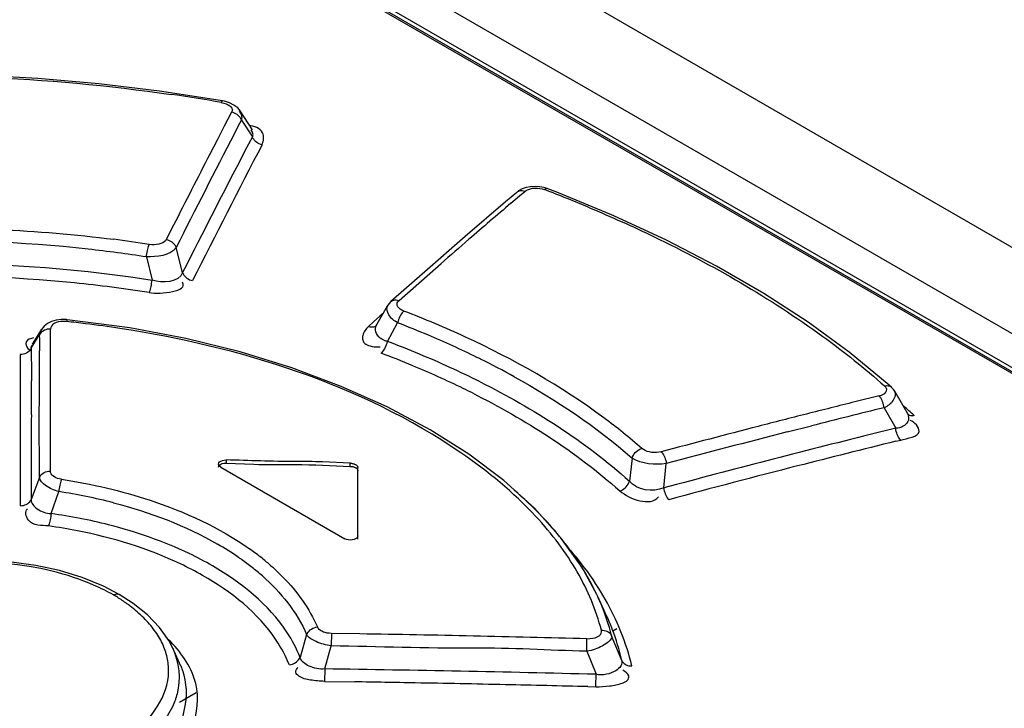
# Model space of a CAD drawing. Header units: inches. Extents: x 0 to 166, y 0 to 117.
# Tile 55 of 73: x 138.35 to 138.858, y 29.096 to 29.451. Entities that reach past the tile are written whole.
import ezdxf

# ---------------------------------------------------------------- set-up
doc = ezdxf.new("R2010")
doc.units = ezdxf.units.IN
doc.header["$LTSCALE"] = 9.1053149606
doc.header["$MEASUREMENT"] = 0
doc.layers.get('0').update_dxf_attribs({"linetype": 'CONTINUOUS'})

msp = doc.modelspace()

# ---------------------------------------------------------------- linework, layer by layer
at = {"color": 7, "linetype": 'CONTINUOUS'}
for p, q in [((137.5316959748, 30.1018543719), (143.4226457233, 26.7007899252)), ((137.4671768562, 30.0739036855), (139.2391270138, 29.0508909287)), ((137.4688327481, 30.0739385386), (139.2407829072, 29.0509257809)), ((139.3382200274, 29.0141926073), (137.5146957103, 30.0669810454)), ((139.3211573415, 29.0065313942), (137.4966575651, 30.0598830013)), ((138.4546861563, 29.4092609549), (138.4222260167, 29.4142677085)), ((138.4593446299, 29.4034545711), (138.4556029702, 29.3962431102)), ((138.4701946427, 29.3943611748), (138.4637831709, 29.4040992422)), ((138.4606566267, 29.3921382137), (138.4635812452, 29.3977879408)), ((138.4635812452, 29.3977879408), (138.4643914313, 29.3993505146)), ((138.4643914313, 29.3993505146), (138.4700721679, 29.3907307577)), ((138.4556029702, 29.3962431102), (138.4518604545, 29.3890066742)), ((138.4518604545, 29.3890066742), (138.4481170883, 29.3817452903)), ((138.4700721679, 29.3907307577), (138.466071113, 29.3830464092)), ((138.6065200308, 29.3620044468), (138.6007674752, 29.3571096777)), ((138.6080279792, 29.3602284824), (138.6107405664, 29.3625327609)), ((138.6281822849, 29.3617482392), (138.6225678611, 29.3639139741)), ((138.656643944, 29.3499763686), (138.6281822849, 29.3617482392)), ((138.6007674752, 29.3571096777), (138.5799069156, 29.3392045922)), ((138.6035306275, 29.3563990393), (138.6080279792, 29.3602284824)), ((138.4293878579, 29.3450650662), (138.4256396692, 29.3376545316)), ((138.5799069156, 29.3392045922), (138.5590330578, 29.3210450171)), ((138.4340462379, 29.3205760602), (138.4307631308, 29.3335723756)), ((138.4153943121, 29.3287024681), (138.4183053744, 29.3167122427)), ((138.5590330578, 29.3210450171), (138.5415729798, 29.3056688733)), ((138.5602352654, 29.3189559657), (138.5674551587, 29.3252725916)), ((138.5530138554, 29.3126089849), (138.5602352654, 29.3189559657)), ((138.5457909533, 29.3062316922), (138.5530138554, 29.3126089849)), ((138.5396371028, 29.303302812), (138.53367117, 29.2927201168)), ((138.4067839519, 29.2920415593), (138.3745607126, 29.2963075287)), ((138.5359156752, 29.2980335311), (138.5326871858, 29.2951752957)), ((138.537726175, 29.2996338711), (138.5359156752, 29.2980335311)), ((138.3610802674, 29.291135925), (138.3564568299, 29.2837317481)), ((138.3610304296, 29.2910554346), (138.3611100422, 29.2911842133)), ((138.3658441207, 29.2871064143), (138.3658456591, 29.2914709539)), ((138.5326871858, 29.2951752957), (138.530041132, 29.292828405)), ((138.5397739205, 29.2850618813), (138.5450700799, 29.2946878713)), ((138.7781957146, 29.2794972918), (138.7569674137, 29.2949772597)), ((138.3559422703, 29.2815623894), (138.3601102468, 29.2882310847)), ((138.3658428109, 29.2833822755), (138.3658441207, 29.2871064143)), ((138.3542574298, 29.2814672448), (138.3555103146, 29.2803858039)), ((138.360209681, 29.2559657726), (138.3601704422, 29.2802640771)), ((138.3658343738, 29.2590165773), (138.3658428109, 29.2833822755)), ((138.5339771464, 29.2822644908), (138.5360492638, 29.2822047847)), ((138.3502088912, 29.278321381), (138.3502152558, 29.2697230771)), ((138.7977051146, 29.2634294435), (138.7781957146, 29.2794972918)), ((138.3559955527, 29.2730788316), (138.3560892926, 29.2646750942)), ((138.3502152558, 29.2697230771), (138.350221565, 29.2611060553)), ((138.350221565, 29.2611060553), (138.3502659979, 29.2002641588)), ((138.5397443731, 29.2512235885), (138.5159356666, 29.261886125)), ((138.7999228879, 29.261467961), (138.7977051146, 29.2634294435)), ((138.3600560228, 29.2474571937), (138.360209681, 29.2559657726)), ((138.3658316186, 29.2508615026), (138.3658343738, 29.2590165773)), ((138.7936092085, 29.2569558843), (138.7811262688, 29.2538664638)), ((138.8090450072, 29.2465144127), (138.8019311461, 29.2590207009)), ((138.365820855, 29.2180756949), (138.3658316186, 29.2508615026)), ((138.5617768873, 29.2394978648), (138.5397443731, 29.2512235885)), ((138.7961459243, 29.2508551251), (138.8021953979, 29.2402392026)), ((138.3601557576, 29.2148596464), (138.3600560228, 29.2474571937)), ((138.8082085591, 29.2475180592), (138.8081937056, 29.2475314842)), ((138.7462115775, 29.238330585), (138.7586983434, 29.2415059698)), ((138.8021953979, 29.2402392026), (138.7888945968, 29.2369509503)), ((138.8022533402, 29.2335288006), (138.8047331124, 29.2341389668)), ((138.6660908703, 29.2248180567), (138.6647500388, 29.2129088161)), ((138.4537579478, 29.2202151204), (138.5177875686, 29.1832484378)), ((138.4565421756, 29.2238730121), (138.4565421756, 29.2222643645)), ((138.4565421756, 29.2222643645), (138.4707760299, 29.2216873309)), ((138.520571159, 29.2222009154), (138.5063416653, 29.2228301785)), ((138.520571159, 29.2205916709), (138.520571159, 29.2222009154)), ((138.5245084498, 29.1830249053), (138.5245081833, 29.2199279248)), ((138.6824056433, 29.2094363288), (138.6837489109, 29.2220121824)), ((138.3601557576, 29.2148596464), (138.3559233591, 29.2034719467)), ((138.366179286, 29.1961742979), (138.37016396, 29.2075572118)), ((138.6291877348, 29.1839327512), (138.6156960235, 29.1989274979)), ((138.6402619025, 29.1683607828), (138.6291877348, 29.1839327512)), ((138.3705713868, 29.1667631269), (138.3583615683, 29.1694298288)), ((138.3822395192, 29.1631862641), (138.3705713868, 29.1667631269)), ((138.647871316, 29.1544307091), (138.6402619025, 29.1683607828)), ((138.3932369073, 29.1586890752), (138.3822395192, 29.1631862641)), ((138.401341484, 29.1544682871), (138.3932369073, 29.1586890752)), ((138.4086212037, 29.1498122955), (138.4013327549, 29.1544733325)), ((138.6483528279, 29.1533987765), (138.6478737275, 29.1544252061)), ((138.65312513, 29.1430427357), (138.6483528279, 29.1533987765)), ((138.416028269, 29.1438424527), (138.4086212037, 29.1498122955)), ((138.4981062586, 29.1336953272), (138.4946970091, 29.1219736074)), ((138.5108734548, 29.1343314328), (138.5107952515, 29.1278898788)), ((138.5255340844, 29.1340900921), (138.5108734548, 29.1343314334)), ((138.6607261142, 29.1203865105), (138.6555300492, 29.1331628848)), ((138.6581326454, 29.1366561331), (138.6561632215, 29.1355190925)), ((138.428944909, 29.1267131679), (138.4268773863, 29.1306611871)), ((138.5074283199, 29.1160025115), (138.5107952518, 29.127889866)), ((138.642717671, 29.1275279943), (138.6427495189, 29.1290622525)), ((138.6427495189, 29.1290622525), (138.6427702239, 29.130467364)), ((138.4332169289, 29.1174523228), (138.4289589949, 29.1266826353)), ((138.6450272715, 29.1255955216), (138.6426522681, 29.1251090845)), ((138.6426522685, 29.1251090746), (138.6475089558, 29.1132302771)), ((138.5074283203, 29.1160025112), (138.5073652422, 29.1095649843)), ((138.647461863, 29.1115576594), (138.6475089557, 29.1132302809)), ((138.5073652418, 29.1095649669), (138.5229274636, 29.1093241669)), ((138.6473873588, 29.1078177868), (138.6474082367, 29.1091802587)), ((138.6474082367, 29.1091802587), (138.647461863, 29.1115576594)), ((138.4325059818, 29.0988602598), (138.4410897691, 29.1038160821)), ((138.643288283, 29.1068554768), (138.6473809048, 29.1067526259))]:
    msp.add_line(p, q, dxfattribs=at)
for points in [[(138.4222260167, 29.4142677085), (138.3908426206, 29.4180526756), (138.3592575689, 29.420827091), (138.3275703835, 29.4225699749), (138.2958795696, 29.4232624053), (138.2642852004, 29.4228885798), (138.2328898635, 29.4214340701)], [(138.4540426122, 29.408448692), (138.4542040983, 29.408781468), (138.4543593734, 29.4090328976), (138.4545043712, 29.4091944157), (138.4546336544, 29.4092615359), (138.4546759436, 29.4092632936)], [(138.4540426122, 29.4084486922), (138.4554107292, 29.4081260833), (138.4565901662, 29.4077340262), (138.4575809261, 29.4072725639), (138.4583911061, 29.4067265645), (138.4590126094, 29.4061111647), (138.4594211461, 29.4054717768), (138.4596086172, 29.4048235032), (138.4595831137, 29.4041511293), (138.4593446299, 29.4034545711)], [(138.4637770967, 29.404104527), (138.4624906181, 29.4056548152), (138.4605890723, 29.4071321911), (138.4583159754, 29.4082667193), (138.4557327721, 29.4090537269), (138.4546759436, 29.4092632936)], [(138.4643915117, 29.3993505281), (138.4641095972, 29.3999898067), (138.4637373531, 29.4006122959), (138.4632817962, 29.4012011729), (138.4627627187, 29.4017334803), (138.4621887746, 29.4022057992), (138.4615474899, 29.4026265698), (138.4608425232, 29.4029855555), (138.4601013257, 29.4032640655), (138.4593446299, 29.4034545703)], [(138.4751097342, 29.3866223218), (138.4743833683, 29.3868044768), (138.4736648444, 29.3870705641), (138.4729731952, 29.3874161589), (138.4723355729, 29.3878259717), (138.4717566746, 29.3882925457), (138.4712259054, 29.3888261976), (138.4707547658, 29.3894247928), (138.4703666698, 29.3900656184), (138.4700721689, 29.3907307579)], [(138.6093496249, 29.3637724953), (138.6075271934, 29.362764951), (138.6065164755, 29.3620014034)], [(138.6107405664, 29.3625327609), (138.6100491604, 29.3627332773), (138.6093515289, 29.3628394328), (138.608667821, 29.362844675), (138.6080281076, 29.3627505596), (138.6074383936, 29.362562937), (138.6068868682, 29.362275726), (138.6065200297, 29.3620044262)], [(138.6225676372, 29.3639149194), (138.6206504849, 29.3645198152), (138.6183575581, 29.3649566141), (138.6160260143, 29.3651073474), (138.6136818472, 29.3649644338), (138.6114152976, 29.364511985), (138.6093496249, 29.3637724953)], [(138.6107405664, 29.3625327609), (138.6116029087, 29.3631084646), (138.6125527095, 29.363565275), (138.6135899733, 29.3639032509), (138.6147433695, 29.3641229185), (138.6159842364, 29.364223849), (138.6172265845, 29.3642046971), (138.6184417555, 29.3640650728), (138.6196584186, 29.3638055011), (138.6208765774, 29.3634260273)], [(138.6225676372, 29.3639149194), (138.622307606, 29.3639785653), (138.621978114, 29.3639726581), (138.6216230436, 29.3638764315), (138.6212529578, 29.3636920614), (138.6208765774, 29.3634260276)], [(138.7569674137, 29.2949772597), (138.7341105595, 29.3098134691), (138.7097116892, 29.3239571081), (138.6838572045, 29.3373614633), (138.656643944, 29.3499763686)], [(138.4256396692, 29.3376545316), (138.4251646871, 29.3369978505), (138.4245452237, 29.3364311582), (138.4237812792, 29.3359544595), (138.4228498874, 29.3355616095), (138.4217740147, 29.3352587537), (138.420622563, 29.3350643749), (138.4194185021, 29.3349846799), (138.418138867, 29.3350135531), (138.4167836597, 29.3351510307)], [(138.4256396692, 29.3376545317), (138.426373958, 29.337478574), (138.4271021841, 29.3372178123), (138.4278046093, 29.3368765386), (138.4284530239, 29.3364701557), (138.429042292, 29.3360063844), (138.4295833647, 29.335474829), (138.4300644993, 29.3348774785), (138.4304614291, 29.3342372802), (138.4307631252, 29.3335723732)], [(138.4153943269, 29.3287024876), (138.4154947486, 29.3295113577), (138.415617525, 29.3303452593), (138.4157593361, 29.3311784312), (138.415913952, 29.3319724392), (138.4160772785, 29.3327174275), (138.4162499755, 29.3334276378), (138.416429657, 29.3340890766), (138.4166092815, 29.3346687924), (138.4167836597, 29.335151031)], [(138.4168376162, 29.3102754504), (138.4170484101, 29.3107524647), (138.4172555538, 29.3113285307), (138.4174538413, 29.3119876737), (138.4176337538, 29.3126970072), (138.4177956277, 29.3134420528), (138.4179477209, 29.3142361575), (138.4180883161, 29.3150692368), (138.4182086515, 29.3159031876), (138.4183054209, 29.3167122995)], [(138.4340462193, 29.3205760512), (138.4343335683, 29.3199378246), (138.4347127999, 29.3193160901), (138.435176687, 29.3187280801), (138.4357047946, 29.3181972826), (138.4362880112, 29.3177272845), (138.4369390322, 29.3173094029), (138.4376541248, 29.3169538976), (138.4384050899, 29.3166797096), (138.4391706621, 29.3164944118)], [(138.5415739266, 29.3056696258), (138.540483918, 29.3045378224), (138.5396371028, 29.303302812)], [(138.5415739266, 29.3056696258), (138.541919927, 29.3059370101), (138.5424471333, 29.30622666), (138.5430221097, 29.3064235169), (138.543658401, 29.3065298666), (138.5443509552, 29.306535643), (138.5450693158, 29.306435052), (138.5457909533, 29.3062316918)], [(138.5483336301, 29.3007295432), (138.5472442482, 29.301240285), (138.5463532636, 29.3017860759), (138.545660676, 29.3023669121), (138.5451620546, 29.302995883), (138.5448618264, 29.3036598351), (138.544773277, 29.3043193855), (138.5449008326, 29.3049613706), (138.5452400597, 29.3055988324), (138.5457909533, 29.3062316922)], [(138.5483336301, 29.3007295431), (138.5478894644, 29.3003289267), (138.5474398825, 29.2998290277), (138.5469987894, 29.2992414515), (138.5465870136, 29.2985955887), (138.5462087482, 29.2979030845), (138.545855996, 29.2971468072), (138.5455378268, 29.2963344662), (138.5452730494, 29.295505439), (138.5450704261, 29.2946879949)], [(138.374557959, 29.2963078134), (138.3740713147, 29.2963519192), (138.3713628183, 29.2963814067), (138.3688052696, 29.2960479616), (138.3664387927, 29.2953575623), (138.3643319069, 29.2943163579)], [(138.374557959, 29.2963078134), (138.3745269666, 29.2963013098), (138.3744439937, 29.2962150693), (138.3743520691, 29.2960255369), (138.3742541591, 29.2957378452), (138.3741528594, 29.2953619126)], [(138.3658456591, 29.2914709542), (138.3650442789, 29.2914464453), (138.3642406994, 29.2913288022), (138.3634586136, 29.2911180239), (138.3627327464, 29.2908252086), (138.3620697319, 29.2904579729), (138.3614563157, 29.2900066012), (138.3609075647, 29.289470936), (138.3604541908, 29.2888726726), (138.3601102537, 29.2882310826)], [(138.3643319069, 29.2943163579), (138.3625576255, 29.292945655), (138.3611814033, 29.2912945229), (138.3610304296, 29.2910554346)], [(138.3741528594, 29.295361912), (138.3726429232, 29.2954291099), (138.3712542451, 29.2953574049), (138.3699868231, 29.2951467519), (138.368806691, 29.2947783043), (138.3677478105, 29.2942707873), (138.3669120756, 29.2936806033), (138.3663334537, 29.2930266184), (138.3659779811, 29.2922900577), (138.3658456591, 29.2914709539)], [(138.5159356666, 29.261886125), (138.4905329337, 29.2713897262), (138.4637314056, 29.2796396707), (138.435739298, 29.2865481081), (138.4067839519, 29.2920415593)], [(138.5300411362, 29.2928284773), (138.5307294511, 29.2926330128), (138.5314220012, 29.2925303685), (138.5320989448, 29.2925267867), (138.5327309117, 29.2926206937), (138.5333121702, 29.2928063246), (138.5338540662, 29.2930894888), (138.5342589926, 29.293396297)], [(138.3559422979, 29.2815626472), (138.3556174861, 29.2809512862), (138.3551883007, 29.2803726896), (138.3546635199, 29.2798451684), (138.3540683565, 29.2793913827), (138.3534137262, 29.2790136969), (138.3526838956, 29.2787056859), (138.3518842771, 29.2784791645), (138.3510503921, 29.2783497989), (138.3502088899, 29.2783213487)], [(138.5365677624, 29.2790093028), (138.5370042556, 29.279413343), (138.537445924, 29.2799161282), (138.5378791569, 29.2805059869), (138.5382835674, 29.2811535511), (138.5386550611, 29.281847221), (138.5390014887, 29.2826040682), (138.5393139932, 29.2834163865), (138.5395741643, 29.2842449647), (138.5397734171, 29.2850616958)], [(138.7936092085, 29.2569558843), (138.794802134, 29.2573328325), (138.7957775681, 29.257773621), (138.7965355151, 29.2582783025), (138.7970803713, 29.2588675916), (138.797407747, 29.2595208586), (138.7975044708, 29.2601761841), (138.7973661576, 29.2608129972), (138.7969972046, 29.2614520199), (138.7963976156, 29.2620933)], [(138.7963976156, 29.2620933), (138.7970087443, 29.2622196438), (138.7976119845, 29.2622678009), (138.7981925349, 29.2622345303), (138.7987293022, 29.2621226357), (138.7992185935, 29.2619366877), (138.7996690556, 29.2616720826), (138.7999235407, 29.2614689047)], [(138.8019193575, 29.2590402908), (138.8011597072, 29.2601610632), (138.8002224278, 29.2611920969), (138.7999269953, 29.2614658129)], [(138.7961459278, 29.2508551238), (138.7960422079, 29.2516286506), (138.7958838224, 29.2524208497), (138.7956733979, 29.2532092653), (138.7954211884, 29.2539590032), (138.7951323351, 29.2546624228), (138.7947997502, 29.2553338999), (138.7944249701, 29.2559592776), (138.7940238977, 29.2565055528), (138.7936092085, 29.2569558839)], [(138.8117516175, 29.2468627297), (138.8111376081, 29.2467416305), (138.8105318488, 29.2466986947), (138.809949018, 29.2467369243), (138.8094100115, 29.246853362), (138.8089184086, 29.247043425), (138.8084658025, 29.2473116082), (138.8082085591, 29.2475180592)], [(138.8047331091, 29.2341389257), (138.8043374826, 29.2345658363), (138.8039499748, 29.2350860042), (138.803582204, 29.2356876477), (138.8032501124, 29.2363426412), (138.8029562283, 29.2370402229), (138.8026949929, 29.2377965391), (138.802473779, 29.2386043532), (138.8023055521, 29.2394271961), (138.8021953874, 29.2402392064)], [(138.6156960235, 29.1989274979), (138.599891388, 29.2132482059), (138.5818758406, 29.2268054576), (138.5617768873, 29.2394978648)], [(138.6660914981, 29.2248180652), (138.6663772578, 29.2255597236), (138.6667593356, 29.226297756), (138.6672277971, 29.227007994), (138.6677582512, 29.2276572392), (138.6683376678, 29.2282393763), (138.6689757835, 29.228766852), (138.669665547, 29.2292270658), (138.6703756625, 29.2295948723), (138.6710833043, 29.2298609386)], [(138.6811556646, 29.2280806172), (138.6799239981, 29.2278365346), (138.6787012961, 29.227706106), (138.6774875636, 29.2276894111), (138.6762572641, 29.2277909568), (138.6750359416, 29.2280063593), (138.6739002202, 29.2283223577), (138.6728756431, 29.2287345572), (138.6719366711, 29.2292474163), (138.6710833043, 29.2298609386)], [(138.6811556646, 29.2280806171), (138.6815498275, 29.227651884), (138.6819377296, 29.2271314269), (138.6823078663, 29.2265310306), (138.6826442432, 29.2258785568), (138.6829441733, 29.2251847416), (138.6832134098, 29.2244337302), (138.6834447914, 29.2236325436), (138.6836250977, 29.2228169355), (138.6837488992, 29.2220121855)], [(138.4526048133, 29.2217844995), (138.4527373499, 29.2223429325), (138.4531415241, 29.2228706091), (138.4537815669, 29.2233126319), (138.4546012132, 29.2236387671), (138.4555433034, 29.2238291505), (138.4565421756, 29.2238730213)], [(138.4537579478, 29.2202151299), (138.4531403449, 29.2206716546), (138.4527451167, 29.2212023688), (138.4526048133, 29.2217844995)], [(138.4526053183, 29.2201768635), (138.4527549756, 29.2207239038), (138.4531597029, 29.2212562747), (138.4537479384, 29.2216859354), (138.4544958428, 29.2219814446), (138.4554272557, 29.2221742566), (138.4565421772, 29.2222643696)], [(138.520571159, 29.2222009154), (138.5209145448, 29.2221827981), (138.5212552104, 29.2221484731), (138.5215905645, 29.2220981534), (138.5219180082, 29.2220321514), (138.5222351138, 29.2219509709), (138.5225396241, 29.2218552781), (138.5228292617, 29.2217457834), (138.5231017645, 29.2216232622), (138.5233550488, 29.2214886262)], [(138.520571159, 29.2205916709), (138.5209187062, 29.2205730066), (138.5212584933, 29.2205387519), (138.5215905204, 29.2204889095), (138.5219171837, 29.2204228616), (138.5222360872, 29.2203412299), (138.5225400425, 29.2202458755), (138.5228266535, 29.2201374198), (138.5230983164, 29.2200152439), (138.5233550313, 29.2198793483)], [(138.5233550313, 29.2198793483), (138.5235893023, 29.2197317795), (138.5237977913, 29.2195767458), (138.5239804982, 29.2194142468), (138.5241384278, 29.2192429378), (138.5242705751, 29.2190641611), (138.5243739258, 29.2188819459), (138.5244474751, 29.218697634), (138.5244922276, 29.2185098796), (138.5245081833, 29.2183186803)], [(138.5233550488, 29.2214886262), (138.5235870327, 29.2213431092), (138.5237960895, 29.22118763), (138.5239806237, 29.2210233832), (138.5241392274, 29.2208516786), (138.5242706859, 29.2206738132), (138.5243739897, 29.2204910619), (138.5244483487, 29.2203048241), (138.5244931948, 29.2201166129), (138.5245081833, 29.2199279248)], [(138.3601559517, 29.2148595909), (138.3604775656, 29.2154614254), (138.3609017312, 29.216031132), (138.3614198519, 29.2165510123), (138.3620074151, 29.2169990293), (138.3626538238, 29.217372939), (138.3633743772, 29.2176793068), (138.3641639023, 29.2179068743), (138.3649879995, 29.2180402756), (138.365820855, 29.218075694)], [(138.3715462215, 29.2139108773), (138.3704871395, 29.2141192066), (138.3695222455, 29.2143948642), (138.36865154, 29.2147378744), (138.3678596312, 29.2151532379), (138.3671619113, 29.2156359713), (138.3666045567, 29.2161711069), (138.3662029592, 29.2167536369), (138.3659417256, 29.217388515), (138.365820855, 29.2180756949)], [(138.3715462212, 29.2139108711), (138.3713600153, 29.213434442), (138.3711719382, 29.2128677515), (138.3709873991, 29.2122240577), (138.3708144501, 29.2115332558), (138.3706547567, 29.2108062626), (138.3705052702, 29.2100264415), (138.3703694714, 29.2092019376), (138.3702546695, 29.2083703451), (138.3701643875, 29.2075577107)], [(138.6597420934, 29.2078968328), (138.6604558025, 29.2081584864), (138.6611710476, 29.2085218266), (138.6618646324, 29.2089777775), (138.6625044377, 29.2095019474), (138.6630837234, 29.2100816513), (138.6636138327, 29.2107281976), (138.6640824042, 29.2114351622), (138.6644645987, 29.2121700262), (138.6647505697, 29.2129088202)], [(138.6824056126, 29.209436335), (138.6825225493, 29.2086698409), (138.6826927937, 29.2078844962), (138.6829132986, 29.2071024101), (138.6831732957, 29.2063578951), (138.6834676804, 29.2056586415), (138.683803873, 29.2049905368), (138.6841803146, 29.2043672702), (138.684581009, 29.2038212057), (138.6849935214, 29.2033689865)], [(138.3502659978, 29.2002641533), (138.3510592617, 29.2002960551), (138.3518531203, 29.2004183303), (138.3526246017, 29.2006307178), (138.3533401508, 29.2009222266), (138.3539934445, 29.2012855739), (138.3545973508, 29.2017303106), (138.3551373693, 29.2022565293), (138.3555838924, 29.2028432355), (138.3559233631, 29.2034719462)], [(138.3661795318, 29.1961746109), (138.3661009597, 29.1953999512), (138.3660008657, 29.1945990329), (138.3658813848, 29.1937942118), (138.3657481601, 29.1930211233), (138.3656035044, 29.1922879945), (138.3654439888, 29.1915797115), (138.3652708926, 29.1909103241), (138.3650918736, 29.1903144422), (138.3649125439, 29.1898104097)], [(138.5245084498, 29.1846333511), (138.5243785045, 29.1840848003), (138.5239927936, 29.1835700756), (138.5233711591, 29.1831274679), (138.5225454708, 29.1827919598), (138.5215727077, 29.1825934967), (138.5205382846, 29.1825457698), (138.5195216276, 29.1826465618), (138.5185848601, 29.1828871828), (138.5177875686, 29.1832484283)], [(138.3583615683, 29.1694298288), (138.3458214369, 29.1711594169), (138.3331452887, 29.1719599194), (138.3204079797, 29.1718280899), (138.3077594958, 29.170745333), (138.2954388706, 29.1687325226), (138.2836520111, 29.1658172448), (138.2725709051, 29.1620200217), (138.262385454, 29.157390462)], [(138.3984604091, 29.1542183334), (138.3989986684, 29.1544778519), (138.3995381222, 29.1546545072), (138.4000640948, 29.1547390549), (138.4005570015, 29.15472744), (138.401009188, 29.1546215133), (138.4013327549, 29.1544733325)], [(138.4268773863, 29.1306611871), (138.4221024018, 29.1374583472), (138.416028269, 29.1438424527)], [(138.498108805, 29.1336944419), (138.4984282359, 29.134351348), (138.4988503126, 29.1349865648), (138.4993648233, 29.1355804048), (138.4999464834, 29.1361079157), (138.5005827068, 29.1365652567), (138.5012848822, 29.1369607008), (138.5020461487, 29.1372841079), (138.5028338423, 29.137518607), (138.5036241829, 29.1376593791)], [(138.5108734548, 29.1343314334), (138.5097611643, 29.1343955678), (138.5087140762, 29.1345380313), (138.5077321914, 29.1347588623), (138.5068001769, 29.1350607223), (138.5059333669, 29.1354409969), (138.5051777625, 29.1358917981), (138.5045486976, 29.1364104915), (138.5040308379, 29.1369996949), (138.5036241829, 29.1376593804)], [(138.6427767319, 29.1315883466), (138.6443406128, 29.1316371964), (138.6457417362, 29.1318127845), (138.6469801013, 29.1321150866), (138.6480837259, 29.1325670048), (138.6490245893, 29.1331455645), (138.6497186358, 29.1337820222), (138.6501378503, 29.1344535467), (138.6503102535, 29.1351831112), (138.6502358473, 29.135970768)], [(138.6502358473, 29.1359707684), (138.6509869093, 29.1359663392), (138.6517330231, 29.1358780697), (138.6524541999, 29.1357056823)], [(138.6524541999, 29.1357056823), (138.6531216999, 29.1354577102), (138.6537302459, 29.1351404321), (138.6542911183, 29.134746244)], [(138.6542911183, 29.134746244), (138.6547924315, 29.1342744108), (138.6552092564, 29.1337416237), (138.655530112, 29.1331629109)], [(138.6427702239, 29.130467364), (138.6427753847, 29.1310750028), (138.6427767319, 29.1315883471)], [(138.6426522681, 29.1251090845), (138.6426755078, 29.1258949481), (138.642717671, 29.1275279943)], [(138.489164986, 29.118070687), (138.4899597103, 29.1182011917), (138.490751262, 29.1184261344), (138.4915157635, 29.1187408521), (138.4922204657, 29.1191289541), (138.4928585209, 29.1195801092), (138.4934414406, 29.1201017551), (138.4939567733, 29.120689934), (138.4943793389, 29.121320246), (138.4946990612, 29.1219732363)], [(138.660726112, 29.1203865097), (138.6610323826, 29.1198269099), (138.6614314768, 29.1193036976), (138.6619156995, 29.1188319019), (138.6624639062, 29.1184296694), (138.6630668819, 29.1180984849), (138.6637377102, 29.1178328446), (138.6644724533, 29.1176418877), (138.6652422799, 29.117537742), (138.6660256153, 29.1175231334)], [(138.6473809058, 29.1067526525), (138.6473822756, 29.1072390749), (138.6473873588, 29.1078177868)]]:
    msp.add_lwpolyline(points, dxfattribs=at)
for centre, radius, start, end in [((138.3094936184, 28.587952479), 0.8331317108, 80.0085759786, 81.815521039), ((144.1347701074, 26.4590140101), 6.3873923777, 152.6641634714, 153.2539877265), ((144.0595016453, 26.4761796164), 6.3036766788, 152.5394151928, 153.1774910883), ((144.0507925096, 26.4849311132), 6.2855429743, 152.5066745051, 153.2249856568), ((144.1466965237, 26.4488810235), 6.4090171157, 152.7666663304, 153.1348575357), ((138.3439588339, 28.6392719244), 0.7752951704, 67.2183502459, 69.0730620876), ((141.2648200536, 26.2356090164), 4.1014377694, 130.4562660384, 130.8547544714), ((138.3088176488, 28.6444792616), 0.6924545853, 83.651633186, 92.2278814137), ((138.3251119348, 28.7659098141), 0.5765754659, 80.8515224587, 82.6862022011), ((141.308018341, 26.1856269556), 4.167500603, 130.8544581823, 131.1173608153), ((138.3090781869, 28.6431002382), 0.6937964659, 81.1853677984, 83.6856097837), ((138.3103187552, 28.6463133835), 0.6724024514, 84.2045994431, 92.5120855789), ((138.3089249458, 28.6288764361), 0.6898911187, 82.6185881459, 84.2356632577), ((138.3090602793, 28.6298104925), 0.6889474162, 80.9998132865, 82.6197699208), ((138.3615072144, 28.8137998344), 0.5215406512, 65.2243274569, 69.009065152), ((138.3135756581, 28.7223603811), 0.5761947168, 82.9775498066, 83.9651584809), ((138.3140780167, 28.7263028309), 0.5722204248, 81.188413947, 82.9792112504), ((138.3535158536, 28.7970856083), 0.5331988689, 67.1050879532, 68.9455652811), ((138.8328143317, 29.2885329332), 0.4727041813, 180.036586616, 180.1981430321), ((138.9485666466, 29.2890137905), 0.5884574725, 180.2059863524, 180.5191744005), ((138.3694861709, 28.8344542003), 0.4925610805, 63.9197442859, 67.1253533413), ((139.1177161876, 29.2821048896), 0.7617741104, 180.0408033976, 180.6788982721), ((139.3312385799, 29.2925173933), 0.9711454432, 180.5212983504, 180.7229421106), ((138.3552855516, 28.794506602), 0.5240992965, 67.4467522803, 69.3897332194), ((138.3495647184, 28.7841209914), 0.5290411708, 67.3979675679, 69.299965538), ((138.3722541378, 28.8345938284), 0.4805697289, 63.3788954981, 67.4820139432), ((138.3819701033, 28.8604923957), 0.4636858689, 63.6481310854, 63.8907858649), ((138.3918291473, 28.8800773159), 0.4417598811, 61.107171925, 63.6664362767), ((138.3669983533, 28.8254634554), 0.4841737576, 64.047933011, 67.4222980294), ((137.736278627, 29.2583008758), 0.6198434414, 359.7971850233, 0.5892169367), ((138.3822846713, 28.8574623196), 0.4487121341, 63.3371540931, 64.0149303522), ((137.6383879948, 29.2601186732), 0.7177414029, 358.9701227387, 359.6797361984), ((140.2036637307, 23.5329611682), 5.8951140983, 103.9637451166, 104.2140125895), ((140.2034882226, 23.5341430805), 5.8873940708, 103.8300839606, 104.2057083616), ((138.5468343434, 28.9536489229), 0.3951650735, 47.9023289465, 48.969699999), ((140.2112167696, 23.5031316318), 5.9258850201, 104.2139867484, 104.4633497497), ((140.220702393, 23.4664493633), 5.9637738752, 104.4635727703, 104.9603030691), ((140.2208332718, 23.4661515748), 5.9575632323, 104.3308629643, 104.9517512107), ((140.2097243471, 23.518687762), 5.8921380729, 103.9538295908, 104.4877788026), ((140.2088612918, 23.5223008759), 5.8818934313, 103.8359079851, 104.3451551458), ((140.2230029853, 23.4671712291), 5.9453383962, 104.4874735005, 105.0182641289), ((140.2218731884, 23.4715512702), 5.934284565, 104.3454673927, 105.009734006), ((138.3280813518, 28.9298632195), 0.2808645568, 75.4976358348, 81.3827864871), ((138.4677895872, 29.0495678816), 0.2099955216, 43.7341352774, 49.1272973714), ((138.3290221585, 28.9257661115), 0.2729491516, 75.8179743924, 82.1759140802), ((138.4895591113, 29.0704689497), 0.1798166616, 38.6889348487, 43.71736732), ((138.3258127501, 28.912519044), 0.2800344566, 78.8814723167, 81.9738563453), ((138.3740463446, 29.0447848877), 0.1565034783, 55.401506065, 60.0652174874), ((138.5105444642, 29.0927312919), 0.1468615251, 29.996438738, 36.7526639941), ((138.5011248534, 29.0799455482), 0.164865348, 37.5167030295, 38.6307867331), ((138.3613902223, 29.0168928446), 0.1759450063, 59.9430159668, 64.4052832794), ((138.3811908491, 29.0553886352), 0.1437182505, 54.6001124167, 55.3456790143), ((138.3855762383, 29.0604616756), 0.1439098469, 53.3926574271, 54.7697583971), ((138.3918619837, 29.0688345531), 0.1334402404, 50.2040849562, 53.4153484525), ((138.5098773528, 29.0690768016), 0.1648550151, 36.8690005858, 40.8548447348), ((138.3576674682, 29.0113420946), 0.175819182, 60.4366010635, 64.6149694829), ((138.3839717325, 29.059285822), 0.1389306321, 53.1804801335, 54.6039139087), ((138.3895453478, 29.0666639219), 0.129684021, 50.2044469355, 53.1982243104), ((138.3954100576, 29.073758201), 0.1204795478, 48.5011874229, 50.1879721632), ((138.525910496, 29.1016185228), 0.1291105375, 22.6228224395, 29.9899351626), ((138.5226990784, 29.078691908), 0.1488285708, 29.486955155, 36.869269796), ((138.5280073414, 29.0977276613), 0.1325969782, 25.3149942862, 30.5793461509), ((138.3405404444, 29.0490400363), 0.1200716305, 61.1591418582, 66.4931957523), ((138.3467640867, 29.0681947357), 0.1003621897, 57.6869507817, 58.9960196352), ((138.5368250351, 29.101962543), 0.1228150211, 22.7407234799, 24.759597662), ((138.3512727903, 29.0752180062), 0.0920164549, 53.9998135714, 57.7219654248), ((138.3560697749, 29.0819115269), 0.0837817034, 52.5667767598, 53.9632009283), ((138.5387866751, 29.1070149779), 0.1151492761, 14.5641058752, 22.608767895), ((138.5358196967, 29.0898608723), 0.1287939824, 24.7524301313, 27.05897997), ((138.541334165, 29.0923794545), 0.1227314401, 21.8502364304, 24.3811899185), ((138.5443999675, 29.0936266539), 0.1194217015, 21.0167817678, 21.8422891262), ((138.2954407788, 15.6020727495), 13.533973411, 88.7775988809, 89.0258581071), ((138.2956716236, 15.6125222), 13.5235214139, 88.5292409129, 88.7776322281), ((138.3106798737, 15.6338153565), 13.4836226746, 88.5685677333, 89.1639297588), ((138.3062941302, 15.6102401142), 13.5008222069, 88.9485032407, 89.0805961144), ((138.3064534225, 15.6198006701), 13.4912603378, 88.7501832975, 88.9484345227), ((138.3068753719, 15.6380466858), 13.4730094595, 88.5692102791, 88.7502848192)]:
    msp.add_arc(centre, radius, start, end, dxfattribs=at)
for points in [[(138.2329085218, 29.4204825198), (138.2978884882, 29.424697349), (138.3636476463, 29.4218826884), (138.4280989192, 29.4125986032)], [(138.2788492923, 29.3428326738), (138.3187382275, 29.3444793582), (138.3589152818, 29.3428872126), (138.3985119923, 29.337794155)], [(138.4307631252, 29.3335723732), (138.4276563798, 29.3291874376), (138.4207682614, 29.3286836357), (138.4153943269, 29.3287024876)], [(138.2412100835, 29.3215681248), (138.2999273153, 29.327860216), (138.3599797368, 29.3259634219), (138.4183036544, 29.3167100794)], [(138.4340462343, 29.3205760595), (138.4322776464, 29.3154710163), (138.4234246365, 29.3149853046), (138.4183053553, 29.3167122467)], [(138.4168376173, 29.3102754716), (138.422753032, 29.309466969), (138.4373396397, 29.3106925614), (138.4339391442, 29.3155999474)], [(138.7645172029, 29.2876807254), (138.7755319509, 29.2796588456), (138.786210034, 29.2711425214), (138.7963976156, 29.2620933)], [(138.6052755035, 29.2668491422), (138.6268464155, 29.2549356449), (138.6475681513, 29.2410705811), (138.6660908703, 29.2248180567)], [(138.587591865, 29.2642179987), (138.6151936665, 29.2503563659), (138.641772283, 29.2335490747), (138.6647501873, 29.2129088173)], [(138.5836395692, 29.2584595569), (138.6108567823, 29.2447919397), (138.6370370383, 29.2281957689), (138.6597422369, 29.2078966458)], [(138.3560134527, 29.2472181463), (138.355767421, 29.2326381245), (138.3559268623, 29.2180540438), (138.3559233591, 29.2034719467)], [(138.6837488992, 29.2220121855), (138.6778492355, 29.2211687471), (138.6711709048, 29.2217008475), (138.6660914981, 29.2248180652)], [(138.4921171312, 29.2231032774), (138.4802562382, 29.2230342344), (138.4683999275, 29.2235914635), (138.4565421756, 29.2238730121)], [(138.4707760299, 29.2216873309), (138.4778836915, 29.2213872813), (138.4850032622, 29.22145293), (138.4921171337, 29.221494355)], [(138.4921171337, 29.221494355), (138.5016064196, 29.2215496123), (138.5110855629, 29.2208619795), (138.520571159, 29.2205916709)], [(138.3715462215, 29.2139108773), (138.3870216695, 29.2115354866), (138.4023919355, 29.2080246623), (138.4172583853, 29.2031133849)], [(138.6824056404, 29.2094363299), (138.6768747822, 29.2071160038), (138.6684696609, 29.2082034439), (138.6647503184, 29.2129088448)], [(138.6597422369, 29.2078966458), (138.664953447, 29.2035971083), (138.6753932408, 29.1996714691), (138.6797743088, 29.2048143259)], [(138.3984154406, 29.2017786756), (138.4170712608, 29.1969367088), (138.4354501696, 29.1900435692), (138.452143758, 29.1804098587)], [(138.4172583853, 29.2031133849), (138.435344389, 29.1971384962), (138.4530349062, 29.1890022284), (138.4685925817, 29.1780130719)], [(138.6282137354, 29.1806076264), (138.6245408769, 29.185538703), (138.6205740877, 29.1902600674), (138.6163910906, 29.1947665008)], [(138.4373989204, 29.1755727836), (138.4241558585, 29.1819311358), (138.4101348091, 29.1867836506), (138.3958955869, 29.1903963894)], [(138.4330409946, 29.1701854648), (138.4162094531, 29.1781867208), (138.3981002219, 29.1836988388), (138.379814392, 29.1872973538)], [(138.6421634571, 29.1651838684), (138.6390617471, 29.1704421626), (138.6356096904, 29.175504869), (138.6318920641, 29.180347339)], [(138.3667107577, 29.1664681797), (138.3356741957, 29.1741295), (138.3003539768, 29.1725222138), (138.2710406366, 29.1597671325)], [(138.3884319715, 29.1591472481), (138.3814281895, 29.1622010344), (138.3741286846, 29.1646370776), (138.3667107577, 29.1664681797)], [(138.4752403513, 29.1639937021), (138.4847158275, 29.1556086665), (138.4931437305, 29.1453343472), (138.4981062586, 29.1336953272)], [(138.4858610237, 29.1634512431), (138.493160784, 29.1559889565), (138.4994857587, 29.1472429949), (138.5036241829, 29.1376593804)], [(138.6555300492, 29.1331628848), (138.6541435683, 29.1387121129), (138.652303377, 29.144162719), (138.6500928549, 29.1494381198)], [(138.666025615, 29.1175231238), (138.6630235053, 29.1295130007), (138.6583240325, 29.1411847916), (138.6522495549, 29.1519491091)], [(138.660726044, 29.1203864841), (138.6595245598, 29.1258510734), (138.6578837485, 29.1312332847), (138.6558771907, 29.1364562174)], [(138.4401123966, 29.1110851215), (138.4373219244, 29.1191442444), (138.4318985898, 29.1263797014), (138.4256681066, 29.1322035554)], [(138.5840620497, 29.1267274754), (138.5596373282, 29.1265537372), (138.53521738, 29.1274938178), (138.5107952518, 29.127889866)], [(138.4289597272, 29.126676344), (138.4322702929, 29.1195105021), (138.4332150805, 29.1107393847), (138.4312156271, 29.1031031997)], [(138.6426522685, 29.1251090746), (138.6231213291, 29.1256162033), (138.6035990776, 29.1268664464), (138.5840620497, 29.1267274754)]]:
    msp.add_open_spline(points, degree=3, dxfattribs=at)
for points, knots in [([(138.4633295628, 29.4039573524), (138.4638361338, 29.4032831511), (138.4646320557, 29.4018120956), (138.4646236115, 29.4000942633), (138.4643915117, 29.3993505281)], [0, 0, 0, 0, 0.519783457, 1, 1, 1, 1]), ([(138.4751097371, 29.3866223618), (138.4759264, 29.3885019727), (138.4765752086, 29.3940675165), (138.4709841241, 29.3964251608), (138.4683625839, 29.3964865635)], [0, 0, 0, 0, 0.4386829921, 1, 1, 1, 1]), ([(138.4700721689, 29.3907307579), (138.4704205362, 29.3911592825), (138.470574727, 29.3926599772), (138.4697776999, 29.3937534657), (138.4693046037, 29.3943357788)], [0, 0, 0, 0, 0.4239902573, 1, 1, 1, 1]), ([(138.6441688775, 29.3540841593), (138.6553738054, 29.349376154), (138.6972134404, 29.3305905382), (138.7372611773, 29.3075308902), (138.7645172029, 29.2876807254)], [0, 0, 0, 0, 0.2649506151, 1, 1, 1, 1]), ([(138.5450704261, 29.2946879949), (138.5432684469, 29.2956815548), (138.540454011, 29.2979341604), (138.5392235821, 29.3018551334), (138.5397553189, 29.3032336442)], [0, 0, 0, 0, 0.5820633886, 1, 1, 1, 1]), ([(138.3601102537, 29.2882310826), (138.3601524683, 29.2887107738), (138.3604290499, 29.2896943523), (138.3609780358, 29.2905439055), (138.361302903, 29.2909478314)], [0, 0, 0, 0, 0.4815918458, 1, 1, 1, 1]), ([(138.6163910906, 29.1947665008), (138.6048688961, 29.2071796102), (138.5429570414, 29.2578863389), (138.4634078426, 29.2822070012), (138.4017339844, 29.2917695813)], [0, 0, 0, 0, 0.2134480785, 1, 1, 1, 1]), ([(138.530041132, 29.292828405), (138.5293502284, 29.2921653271), (138.5281290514, 29.2907078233), (138.5272684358, 29.2889807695), (138.5270398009, 29.2880772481)], [0, 0, 0, 0, 0.5067768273, 1, 1, 1, 1]), ([(138.5368709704, 29.2861767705), (138.5357207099, 29.2868750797), (138.5337765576, 29.2887443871), (138.5334950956, 29.2915568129), (138.5338899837, 29.2926706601)], [0, 0, 0, 0, 0.5324166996, 1, 1, 1, 1]), ([(138.3571135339, 29.286990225), (138.3557183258, 29.2865942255), (138.3522684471, 29.2857508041), (138.3534293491, 29.2823033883), (138.3542574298, 29.2814672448)], [0, 0, 0, 0, 0.552057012, 1, 1, 1, 1]), ([(138.5270398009, 29.2880772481), (138.5268865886, 29.2874717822), (138.5267536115, 29.2861977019), (138.5272940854, 29.2850006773), (138.5276882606, 29.2845289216)], [0, 0, 0, 0, 0.5039506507, 1, 1, 1, 1]), ([(138.5397741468, 29.285061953), (138.5392484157, 29.2851668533), (138.5382427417, 29.2854557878), (138.5373021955, 29.2859149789), (138.5368709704, 29.2861767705)], [0, 0, 0, 0, 0.5151958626, 1, 1, 1, 1]), ([(138.6710833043, 29.2298609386), (138.6648109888, 29.2353737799), (138.6367316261, 29.2578847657), (138.6051222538, 29.2757529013), (138.5800674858, 29.2873355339)], [0, 0, 0, 0, 0.2322646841, 1, 1, 1, 1]), ([(138.3559422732, 29.2815626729), (138.3558905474, 29.281888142), (138.3561273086, 29.2826886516), (138.3566565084, 29.2832592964), (138.3569780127, 29.2835625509)], [0, 0, 0, 0, 0.4271523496, 1, 1, 1, 1]), ([(138.5276882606, 29.2845289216), (138.5282648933, 29.2838387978), (138.5303404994, 29.2826612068), (138.5326098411, 29.2823576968), (138.5339771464, 29.2822644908)], [0, 0, 0, 0, 0.3962113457, 1, 1, 1, 1]), ([(138.8017615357, 29.2589879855), (138.8022751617, 29.2576230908), (138.8009502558, 29.2537368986), (138.7979921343, 29.2517095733), (138.7961459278, 29.2508551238)], [0, 0, 0, 0, 0.4175407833, 1, 1, 1, 1]), ([(138.808673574, 29.2466259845), (138.8088250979, 29.2461420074), (138.808936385, 29.2451047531), (138.8086324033, 29.2441132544), (138.8084080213, 29.243662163)], [0, 0, 0, 0, 0.5016450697, 1, 1, 1, 1]), ([(138.8084080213, 29.243662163), (138.8079095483, 29.2426600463), (138.8060084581, 29.2408659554), (138.8035253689, 29.2402712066), (138.8021954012, 29.2402392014)], [0, 0, 0, 0, 0.4569100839, 1, 1, 1, 1]), ([(138.8047331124, 29.2341389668), (138.8081041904, 29.2350791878), (138.8180056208, 29.2363024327), (138.8119086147, 29.2436269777), (138.8095594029, 29.2442791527)], [0, 0, 0, 0, 0.5894003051, 1, 1, 1, 1]), ([(138.5063416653, 29.2228301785), (138.50397306, 29.222936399), (138.4992326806, 29.2231146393), (138.494488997, 29.2231170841), (138.4921171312, 29.2231032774)], [0, 0, 0, 0, 0.4999030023, 1, 1, 1, 1]), ([(138.3701643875, 29.2075577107), (138.3677226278, 29.2081950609), (138.3639966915, 29.2098806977), (138.360287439, 29.2131405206), (138.3601559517, 29.2148595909)], [0, 0, 0, 0, 0.594108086, 1, 1, 1, 1]), ([(138.3559233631, 29.2034719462), (138.3558364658, 29.2015701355), (138.3593400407, 29.197591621), (138.363648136, 29.1963103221), (138.3661795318, 29.1961746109)], [0, 0, 0, 0, 0.4288960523, 1, 1, 1, 1]), ([(138.364912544, 29.1898104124), (138.361334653, 29.1903319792), (138.3545495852, 29.1891323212), (138.3524869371, 29.1974534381), (138.354048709, 29.1985806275)], [0, 0, 0, 0, 0.6524471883, 1, 1, 1, 1]), ([(138.4946970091, 29.1219736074), (138.4929330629, 29.1265173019), (138.4825024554, 29.1461237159), (138.4643541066, 29.1605712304), (138.4495142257, 29.1691781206)], [0, 0, 0, 0, 0.2212547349, 1, 1, 1, 1]), ([(138.4772710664, 29.1713605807), (138.4787870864, 29.1700963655), (138.4817194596, 29.1675324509), (138.4845187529, 29.164823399), (138.4858610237, 29.1634512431)], [0, 0, 0, 0, 0.5069942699, 1, 1, 1, 1]), ([(138.4891649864, 29.1180707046), (138.4873378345, 29.1225075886), (138.4770976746, 29.1417919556), (138.4590944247, 29.1559298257), (138.4444142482, 29.1642714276)], [0, 0, 0, 0, 0.2212969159, 1, 1, 1, 1]), ([(138.4140110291, 29.1423405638), (138.4129323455, 29.1434155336), (138.4106556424, 29.1455240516), (138.4082478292, 29.1474804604), (138.4069953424, 29.1484394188)], [0, 0, 0, 0, 0.4911980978, 1, 1, 1, 1]), ([(138.4195466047, 29.1359250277), (138.4187310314, 29.1370464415), (138.4169650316, 29.1392585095), (138.4150310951, 29.1413240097), (138.4140110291, 29.1423405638)], [0, 0, 0, 0, 0.490539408, 1, 1, 1, 1]), ([(138.4236289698, 29.1290535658), (138.4230743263, 29.1302406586), (138.4218194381, 29.1325999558), (138.4203447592, 29.1348275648), (138.4195466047, 29.1359250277)], [0, 0, 0, 0, 0.4912391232, 1, 1, 1, 1]), ([(138.5107952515, 29.1278898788), (138.5081085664, 29.1282113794), (138.5036651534, 29.1295799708), (138.4991254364, 29.1319510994), (138.498108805, 29.1336944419)], [0, 0, 0, 0, 0.5727925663, 1, 1, 1, 1]), ([(138.655530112, 29.1331629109), (138.6558566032, 29.1314982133), (138.6514130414, 29.12782425), (138.6477013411, 29.1262958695), (138.6450272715, 29.1255955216)], [0, 0, 0, 0, 0.3803041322, 1, 1, 1, 1]), ([(138.4268541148, 29.1146306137), (138.4268892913, 29.1170663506), (138.4263529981, 29.1220490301), (138.4246966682, 29.1267683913), (138.4236289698, 29.1290535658)], [0, 0, 0, 0, 0.4912963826, 1, 1, 1, 1]), ([(138.5074283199, 29.1160025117), (138.5047175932, 29.1157204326), (138.4998471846, 29.1166049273), (138.4952479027, 29.1198722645), (138.4946990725, 29.1219731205)], [0, 0, 0, 0, 0.5565686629, 1, 1, 1, 1]), ([(138.6607261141, 29.1203865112), (138.6609716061, 29.1194537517), (138.660395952, 29.1171063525), (138.6586502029, 29.1157285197), (138.6576523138, 29.1150993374)], [0, 0, 0, 0, 0.4498277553, 1, 1, 1, 1]), ([(138.2542984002, 29.0578454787), (138.272750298, 29.04725476), (138.3173891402, 29.0365828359), (138.3786735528, 29.0441532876), (138.4312653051, 29.0684734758), (138.4387153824, 29.1054649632), (138.4332643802, 29.1173451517)], [0, 0, 0, 0, 0.2837312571, 0.5848815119, 0.8256816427, 1, 1, 1, 1]), ([(138.3943679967, 29.0735285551), (138.3991401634, 29.07597759), (138.4142265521, 29.0851020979), (138.426673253, 29.102107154), (138.4268541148, 29.1146306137)], [0, 0, 0, 0, 0.2998488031, 1, 1, 1, 1]), ([(138.4940008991, 29.1123080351), (138.4933353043, 29.1127640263), (138.4919537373, 29.1143050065), (138.4929642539, 29.1161599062), (138.4935552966, 29.1168840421)], [0, 0, 0, 0, 0.4632765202, 1, 1, 1, 1]), ([(138.6576523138, 29.1150993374), (138.6562041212, 29.1141862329), (138.6528555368, 29.1129354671), (138.6492524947, 29.1128463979), (138.6475090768, 29.1132302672)], [0, 0, 0, 0, 0.4895408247, 1, 1, 1, 1]), ([(138.6636902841, 29.1101301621), (138.6642734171, 29.1106545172), (138.6649701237, 29.1133049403), (138.6625481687, 29.1145450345), (138.6613662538, 29.1152783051)], [0, 0, 0, 0, 0.3605390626, 1, 1, 1, 1]), ([(138.4131744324, 29.0556659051), (138.4186383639, 29.0591404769), (138.4358400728, 29.0715826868), (138.4450006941, 29.0969672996), (138.4401123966, 29.1110851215)], [0, 0, 0, 0, 0.3023598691, 1, 1, 1, 1]), ([(138.5073652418, 29.1095649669), (138.5049189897, 29.1096343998), (138.5004120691, 29.1100706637), (138.4957580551, 29.1111042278), (138.4940008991, 29.1123080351)], [0, 0, 0, 0, 0.5346579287, 1, 1, 1, 1]), ([(138.6473809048, 29.1067526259), (138.6497224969, 29.1067558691), (138.654326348, 29.1070969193), (138.6589131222, 29.1079234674), (138.6610494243, 29.1087019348)], [0, 0, 0, 0, 0.5073532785, 1, 1, 1, 1]), ([(138.6610494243, 29.1087019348), (138.6615661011, 29.1088902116), (138.6624939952, 29.1092802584), (138.6633519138, 29.1098258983), (138.6636902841, 29.1101301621)], [0, 0, 0, 0, 0.5471965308, 1, 1, 1, 1]), ([(138.4312156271, 29.1031031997), (138.4309207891, 29.1019771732), (138.4302131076, 29.0997275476), (138.4292990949, 29.0975539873), (138.4287898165, 29.0964781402)], [0, 0, 0, 0, 0.4944118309, 1, 1, 1, 1]), ([(138.4287898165, 29.0964781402), (138.4168614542, 29.0712795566), (138.3493661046, 29.0457089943), (138.2862912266, 29.0529693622), (138.2574406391, 29.069629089)], [0, 0, 0, 0, 0.4555848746, 1, 1, 1, 1])]:
    msp.add_open_spline(points, degree=3, knots=knots, dxfattribs=at)

doc.saveas('drawing.dxf')
